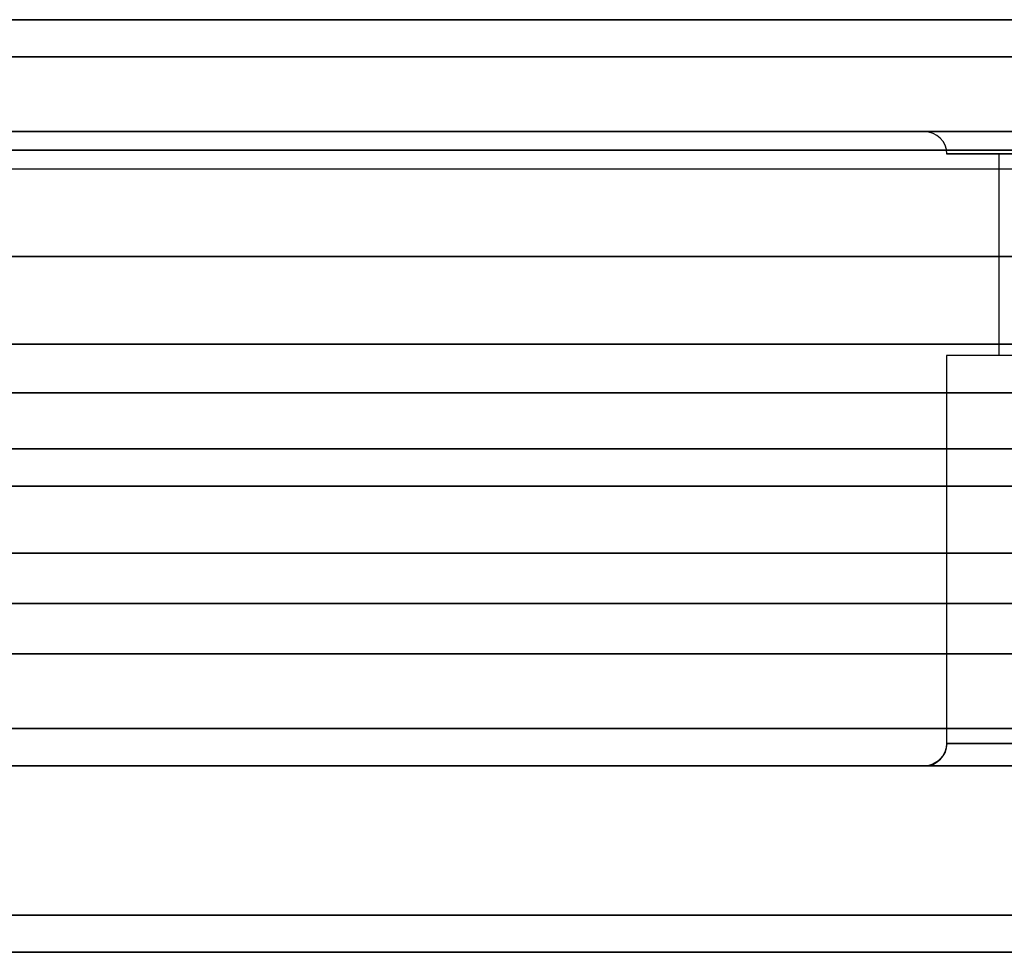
# Model space of a CAD drawing. Header units: centimetres. Extents: x -11.4 to 11.4, y -26.1 to 0.
# Tile 245 of 256: x 0.1 to 1.4, y -9.3 to -8. Entities that reach past the tile are written whole.
import ezdxf

# ---------------------------------------------------------------- set-up
doc = ezdxf.new("R2010")
doc.units = ezdxf.units.CM
doc.layers.add('Default', color=7, linetype='Continuous', true_color=0x000000)

msp = doc.modelspace()

# ---------------------------------------------------------------- linework, layer by layer
at = {"layer": 'Default'}
for p, q in [((1.32, -8.15), (-1.055, -8.15)), ((10.575, -8.175, -3.25), (-4.575, -8.175, -3.25)), ((-4.575, -8.175, 3.25), (10.575, -8.175, 3.25)), ((1.4202, -8.18, 0.3681), (1.4202, -8.45, 0.3681)), ((-4.575, -8.3175, -3.275), (10.575, -8.3175, -3.275)), ((10.575, -8.3175, 3.275), (-4.575, -8.3175, 3.275)), ((11.05, -8.5, 3.3), (-5.05, -8.5, 3.3)), ((-5.05, -8.5, -3.3), (11.05, -8.5, -3.3)), ((9.865, -8.575, -3.065), (-3.865, -8.575, -3.065)), ((-3.865, -8.575, 3.065), (9.865, -8.575, 3.065)), ((11.3, -8.625, 3.55), (-11.3, -8.625, 3.55)), ((-11.3, -8.625, -3.55), (11.3, -8.625, -3.55)), ((-4.575, -8.7825, -3.275), (10.575, -8.7825, -3.275)), ((10.575, -8.7825, 3.275), (-4.575, -8.7825, 3.275)), ((1.32, -9), (1.63, -9)), ((-0.98, -9.25), (1.63, -9.25))]:
    msp.add_line(p, q, dxfattribs=at)
at = {"layer": 'Default', "extrusion": (0, 1, 0)}
for centre, radius, start, end in [((-2.35, 0, -8.15), 1.03, 270, 90), ((-2.35, 0, -8.97), 1, 0, 180), ((-2.35, 0, -8.97), 1, 201.6, 0)]:
    msp.add_arc(centre, radius, start, end, dxfattribs=at)
at = {"layer": 'Default', "extrusion": (0.026826, 0, 0.99964)}
msp.add_arc((-8.18, -1.3192, 0.063), 0.03, 270, 360, dxfattribs=at)
at = {"layer": 'Default', "extrusion": (0, -1, 0)}
for centre, radius, start, end in [((2.35, 0, 8.18), 1, 90, 270), ((2.35, 0, 8.45), 1, 90, 180), ((2.35, 0, 8.575), 1, 0, 180), ((2.35, 0, 8.575), 1, 180, 338.4), ((2.35, 0, 8.97), 1, 180, 360), ((2.35, 0, 8.97), 1, 0, 180), ((2.35, 0, 9), 1.03, 180, 0), ((2.35, 0, 9), 1.03, 0, 180)]:
    msp.add_arc(centre, radius, start, end, dxfattribs=at)
at = {"layer": 'Default', "extrusion": (0, 0, -1)}
msp.add_arc((-1.32, -8.97), 0.03, 180, 270, dxfattribs=at)
at = {"layer": 'Default', "extrusion": (-0.038103, 0, 0.999274)}
msp.add_arc((8.97, 1.3183, -0.0895), 0.03, 0, 90, dxfattribs=at)
at = {"layer": 'Default'}
for points in [[(11.3, -8, 3.5), (0, -8, 3.5), (-11.3, -8, 3.5)], [(-11.3, -8, -3.5), (0, -8, -3.5), (11.3, -8, -3.5)], [(-5.05, -8, 3.35), (3, -8, 3.35), (11.05, -8, 3.35)], [(11.05, -8, -3.35), (3, -8, -3.35), (-5.05, -8, -3.35)], [(11.3, -8.05, 3.55), (0, -8.05, 3.55), (-11.3, -8.05, 3.55)], [(-11.3, -8.05, -3.55), (0, -8.05, -3.55), (11.3, -8.05, -3.55)], [(11.05, -8.05, 3.3), (3, -8.05, 3.3), (-5.05, -8.05, 3.3)], [(-5.05, -8.05, -3.3), (3, -8.05, -3.3), (11.05, -8.05, -3.3)], [(-4.575, -8.15, -3.225), (3, -8.15, -3.225), (10.575, -8.15, -3.225)], [(10.575, -8.15, 3.225), (3, -8.15, 3.225), (-4.575, -8.15, 3.225)], [(-4.575, -8.2, -3.275), (3, -8.2, -3.275), (10.575, -8.2, -3.275)], [(-4.575, -8.2, 3.275), (3, -8.2, 3.275), (10.575, -8.2, 3.275)], [(-4.575, -8.435, -3.275), (3, -8.435, -3.275), (10.575, -8.435, -3.275)], [(10.575, -8.435, 3.275), (3, -8.435, 3.275), (-4.575, -8.435, 3.275)], [(9.865, -8.435, -3.065), (3, -8.435, -3.065), (-3.865, -8.435, -3.065)], [(-3.865, -8.435, 3.065), (3, -8.435, 3.065), (9.865, -8.435, 3.065)], [(1.35, -8.45), (1.35, -8.71), (1.35, -8.97)], [(-4.575, -8.715, -3.275), (3, -8.715, -3.275), (10.575, -8.715, -3.275)], [(10.575, -8.715, 3.275), (3, -8.715, 3.275), (-4.575, -8.715, 3.275)], [(-3.865, -8.715, 3.065), (3, -8.715, 3.065), (9.865, -8.715, 3.065)], [(9.865, -8.715, -3.065), (3, -8.715, -3.065), (-3.865, -8.715, -3.065)], [(-4.575, -8.85, -3.275), (3, -8.85, -3.275), (10.575, -8.85, -3.275)], [(10.575, -8.85, 3.275), (3, -8.85, 3.275), (-4.575, -8.85, 3.275)], [(-5.05, -8.95, 3.3), (3, -8.95, 3.3), (11.05, -8.95, 3.3)], [(11.05, -8.95, -3.3), (3, -8.95, -3.3), (-5.05, -8.95, -3.3)], [(11.05, -9, 3.25), (3, -9, 3.25), (-5.05, -9, 3.25)], [(-5.05, -9, -3.25), (3, -9, -3.25), (11.05, -9, -3.25)], [(10.575, -9, -3.125), (3, -9, -3.125), (-4.575, -9, -3.125)], [(-4.575, -9, 3.125), (3, -9, 3.125), (10.575, -9, 3.125)], [(11.3, -9.2, 3.55), (0, -9.2, 3.55), (-11.3, -9.2, 3.55)], [(-11.3, -9.2, -3.55), (0, -9.2, -3.55), (11.3, -9.2, -3.55)], [(11.3, -9.25, 3.5), (0, -9.25, 3.5), (-11.3, -9.25, 3.5)], [(-11.3, -9.25, -3.5), (0, -9.25, -3.5), (11.3, -9.25, -3.5)]]:
    msp.add_open_spline(points, degree=2, dxfattribs=at)

doc.saveas('drawing.dxf')
